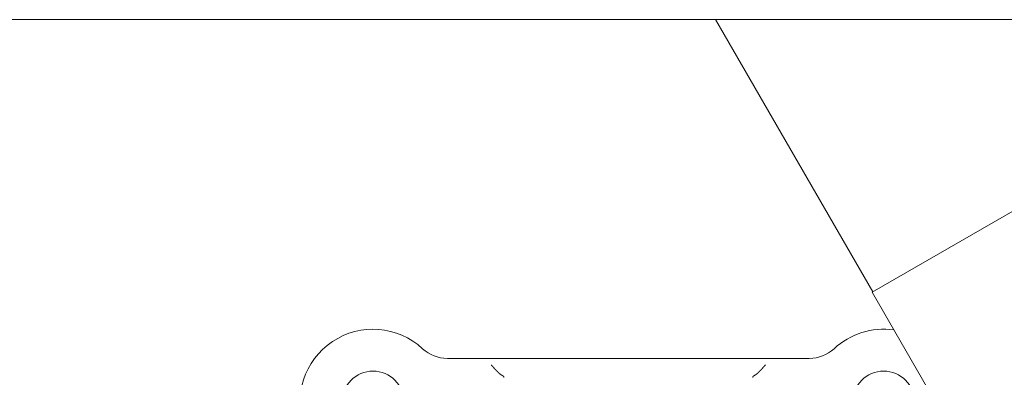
# Model space of a CAD drawing. Header units: metres. Extents: x -167 to 338, y -186 to 508.
# Tile 225 of 256: x 222.8439 to 223.1135, y -185.0072 to -184.9092. Entities that reach past the tile are written whole.
import ezdxf

# ---------------------------------------------------------------- set-up
doc = ezdxf.new("R2010")
doc.units = ezdxf.units.M
doc.header["$MEASUREMENT"] = 0

msp = doc.modelspace()

# ---------------------------------------------------------------- linework, layer by layer
at = {"color": 7, "linetype": 'Continuous', "lineweight": 13}
for p, q in [((223.6716022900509, -184.9091544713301), (222.6260436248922, -184.9091544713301)), ((223.0343805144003, -184.9091544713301), (223.0774531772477, -184.983758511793)), ((223.1542071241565, -184.9394445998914), (223.0772369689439, -184.9838833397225)), ((223.0772369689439, -184.9838833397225), (223.1362380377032, -185.0860761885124)), ((222.960977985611, -185.0020264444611), (223.0600492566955, -185.0020264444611)), ((222.960977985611, -185.0020264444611), (223.0600492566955, -185.0020264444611))]:
    msp.add_line(p, q, dxfattribs=at)
at = {"color": 7, "linetype": 'Continuous', "lineweight": 13, "flags": 128}
for points in [[(222.9759190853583, -185.0066619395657), (222.9759080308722, -185.0066555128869), (222.975896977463, -185.0066490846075), (222.9758859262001, -185.0066426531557), (222.9758748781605, -185.0066362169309), (222.975863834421, -185.0066297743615), (222.9758527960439, -185.0066233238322), (222.9758417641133, -185.0066168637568), (222.9758307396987, -185.0066103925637), (222.9758197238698, -185.0066039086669), (222.9758087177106, -185.0065974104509), (222.9757977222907, -185.0065908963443), (222.9757867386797, -185.0065843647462), (222.9757757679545, -185.0065778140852), (222.9757648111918, -185.0065712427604), (222.9757538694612, -185.0065646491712), (222.9757429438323, -185.006558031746), (222.9757320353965, -185.006551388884), (222.9757211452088, -185.0065447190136), (222.9757102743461, -185.0065380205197), (222.9756994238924, -185.0065312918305), (222.9756885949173, -185.0065245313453), (222.9756777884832, -185.0065177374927), (222.9756670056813, -185.0065109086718), (222.9756562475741, -185.0065040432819), (222.9756455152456, -185.0064971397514), (222.975634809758, -185.0064901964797), (222.9756241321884, -185.0064832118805), (222.9756134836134, -185.0064761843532), (222.9756028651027, -185.0064691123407), (222.9755922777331, -185.0064619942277), (222.9755817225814, -185.0064548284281), (222.9755712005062, -185.0064476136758), (222.9755607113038, -185.0064403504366), (222.9755502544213, -185.0064330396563), (222.9755398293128, -185.0064256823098), (222.9755294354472, -185.0064182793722), (222.9755190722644, -185.0064108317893), (222.9755087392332, -185.0064033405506), (222.9754984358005, -185.0063958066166), (222.9754881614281, -185.0063882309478), (222.9754779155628, -185.006380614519), (222.975467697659, -185.0063729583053), (222.9754575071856, -185.0063652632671), (222.9754473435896, -185.0063575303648), (222.9754372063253, -185.0063497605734), (222.975427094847, -185.0063419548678), (222.9754170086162, -185.006334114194), (222.97540694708, -185.0063262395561), (222.9753969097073, -185.0063183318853), (222.9753868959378, -185.0063103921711), (222.9753769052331, -185.0063024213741), (222.9753669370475, -185.0062944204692), (222.9753569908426, -185.0062863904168), (222.9753470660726, -185.0062783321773), (222.9753371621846, -185.0062702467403), (222.9753272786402, -185.0062621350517), (222.9753174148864, -185.0062539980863), (222.975307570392, -185.0062458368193), (222.9752977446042, -185.006237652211), (222.9752879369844, -185.0062294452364), (222.9752781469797, -185.0062212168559), (222.9752683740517, -185.0062129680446), (222.9752586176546, -185.0062046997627), (222.9752488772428, -185.0061964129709), (222.9752391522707, -185.0061881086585), (222.9752294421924, -185.0061797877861), (222.9752197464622, -185.006171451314), (222.9752100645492, -185.0061631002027), (222.9752003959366, -185.0061547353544), (222.9751907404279, -185.0061463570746), (222.9751810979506, -185.0061379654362), (222.9751714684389, -185.0061295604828), (222.975161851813, -185.0061211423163), (222.9751522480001, -185.0061127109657), (222.9751426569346, -185.0061042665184), (222.9751330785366, -185.0060958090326), (222.9751235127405, -185.0060873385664), (222.9751139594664, -185.0060788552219), (222.9751044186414, -185.0060703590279), (222.9750948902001, -185.0060618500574), (222.9750853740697, -185.0060533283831), (222.9750758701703, -185.0060447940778), (222.9750663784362, -185.0060362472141), (222.9750568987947, -185.0060276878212), (222.9750474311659, -185.006019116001), (222.9750379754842, -185.0060105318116), (222.9750285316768, -185.0060019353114), (222.9750190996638, -185.0059933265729), (222.9750096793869, -185.0059847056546), (222.9750002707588, -185.005976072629), (222.974990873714, -185.005967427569), (222.9749814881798, -185.0059587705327), (222.9749721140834, -185.0059501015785), (222.9749627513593, -185.0059414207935), (222.9749533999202, -185.0059327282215), (222.9749440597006, -185.0059240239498), (222.9749347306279, -185.0059153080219), (222.9749254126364, -185.0059065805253), (222.9749161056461, -185.0058978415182), (222.9749068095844, -185.0058890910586), (222.9748975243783, -185.0058803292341), (222.9748882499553, -185.0058715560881), (222.9748789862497, -185.0058627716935), (222.9748697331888, -185.005853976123), (222.9748604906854, -185.0058451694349), (222.9748512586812, -185.0058363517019), (222.9748420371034, -185.0058275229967), (222.974832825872, -185.005818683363), (222.9748236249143, -185.0058098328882), (222.9748144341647, -185.0058009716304), (222.9748052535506, -185.0057920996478), (222.9747960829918, -185.0057832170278), (222.9747869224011, -185.0057743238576), (222.9747777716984, -185.0057654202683), (222.9747686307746, -185.0057565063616), (222.9747594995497, -185.0057475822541), (222.974750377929, -185.0057386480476), (222.974741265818, -185.0057297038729), (222.9747321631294, -185.0057207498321), (222.9747230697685, -185.0057117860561), (222.9747139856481, -185.0057028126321), (222.9747049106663, -185.0056938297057), (222.9746958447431, -185.0056848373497), (222.9746867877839, -185.0056758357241), (222.9746777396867, -185.0056668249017), (222.9746687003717, -185.005657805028), (222.9746596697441, -185.0056487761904), (222.9746506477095, -185.0056397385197), (222.9746416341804, -185.0056306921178), (222.9746326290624, -185.0056216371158), (222.9746236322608, -185.005612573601), (222.9746146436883, -185.0056035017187), (222.9746056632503, -185.0055944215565), (222.9745966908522, -185.0055853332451), (222.974587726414, -185.0055762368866), (222.9745787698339, -185.0055671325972), (222.9745698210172, -185.0055580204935), (222.9745608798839, -185.0055489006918), (222.9745519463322, -185.005539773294), (222.9745430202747, -185.0055306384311), (222.9745341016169, -185.0055214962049), (222.9745251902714, -185.0055123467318), (222.9745162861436, -185.0055031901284), (222.9745073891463, -185.0054940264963), (222.9744984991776, -185.0054848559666), (222.9744896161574, -185.0054756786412), (222.9744807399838, -185.0054664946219), (222.9744718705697, -185.0054573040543), (222.9744630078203, -185.0054481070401), (222.9744541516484, -185.0054389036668), (222.9744453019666, -185.0054296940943), (222.9744364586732, -185.0054204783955), (222.9744276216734, -185.0054112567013), (222.9744187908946, -185.0054020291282), (222.9744099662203, -185.0053927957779), (222.9744011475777, -185.0053835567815), (222.9743923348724, -185.0053743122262), (222.9743835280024, -185.0053650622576), (222.9743747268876, -185.0053558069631), (222.9743659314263, -185.0053465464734), (222.9743571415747, -185.0053372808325), (222.9743483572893, -185.0053280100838), (222.9743395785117, -185.005318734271), (222.974330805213, -185.0053094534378), (222.9743220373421, -185.0053001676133), (222.9743132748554, -185.0052908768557), (222.9743045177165, -185.0052815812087), (222.9742957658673, -185.0052722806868), (222.9742870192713, -185.0052629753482), (222.9742782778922, -185.0052536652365), (222.9742695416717, -185.0052443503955), (222.9742608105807, -185.0052350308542), (222.9742520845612, -185.0052257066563), (222.9742433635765, -185.0052163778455), (222.9742346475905, -185.0052070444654), (222.9742259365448, -185.005197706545), (222.9742172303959, -185.0051883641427), (222.9742085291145, -185.0051790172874), (222.9741998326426, -185.0051696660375), (222.9741911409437, -185.0051603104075), (222.9741824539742, -185.0051509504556), (222.9741737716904, -185.0051415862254), (222.9741650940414, -185.0051322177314), (222.9741564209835, -185.0051228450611), (222.9741477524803, -185.0051134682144), (222.9741390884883, -185.0051040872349), (222.9741304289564, -185.0050947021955), (222.9741217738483, -185.0050853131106), (222.9741131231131, -185.005075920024), (222.9741044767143, -185.0050665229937), (222.974095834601, -185.0050571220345), (222.9740871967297, -185.0050477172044), (222.9740785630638, -185.0050383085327), (222.9740699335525, -185.0050288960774), (222.9740613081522, -185.0050194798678), (222.974052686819, -185.0050100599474), (222.9740440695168, -185.0050006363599), (222.9740354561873, -185.004991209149), (222.9740268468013, -185.0049817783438), (222.9740182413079, -185.0049723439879), (222.9740096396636, -185.004962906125), (222.9740010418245, -185.0049534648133), (222.9739924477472, -185.0049440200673), (222.9739838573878, -185.0049345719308), (222.9739752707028, -185.0049251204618), (222.9739666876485, -185.0049156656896), (222.9739581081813, -185.0049062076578), (222.9739495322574, -185.0048967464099), (222.973940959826, -185.0048872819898), (222.9739323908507, -185.0048778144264), (222.9739238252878, -185.0048683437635), (222.9739152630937, -185.0048588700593), (222.9739067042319, -185.0048493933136), (222.9738981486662, -185.0048399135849), (222.9738895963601, -185.0048304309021), (222.9738810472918, -185.0048209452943), (222.9738725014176, -185.0048114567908), (222.9738639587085, -185.0048019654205), (222.9738554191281, -185.0047924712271), (222.9738468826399, -185.0047829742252), (222.9738383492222, -185.0047734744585), (222.9738298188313, -185.0047639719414), (222.9738212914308, -185.0047544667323), (222.9738127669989, -185.0047449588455), (222.9738042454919, -185.0047354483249), (222.9737957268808, -185.004725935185), (222.9737872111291, -185.0047164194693), (222.9737786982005, -185.0047069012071), (222.9737701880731, -185.0046973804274), (222.9737616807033, -185.0046878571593), (222.973753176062, -185.0046783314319), (222.9737446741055, -185.0046688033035), (222.9737361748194, -185.004659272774), (222.9737276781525, -185.0046497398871), (222.9737191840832, -185.0046402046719), (222.9737106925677, -185.004630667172), (222.973702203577, -185.0046211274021), (222.9736937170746, -185.0046115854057), (222.9736852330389, -185.0046020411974), (222.9736767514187, -185.0045924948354), (222.9736682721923, -185.0045829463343), (222.9736597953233, -185.0045733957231), (222.9736513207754, -185.0045638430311), (222.9736428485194, -185.0045542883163), (222.9736343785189, -185.0045447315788), (222.9736259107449, -185.0045351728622), (222.9736174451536, -185.0045256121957), (222.9736089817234, -185.0045160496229), (222.9736005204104, -185.0045064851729), (222.9735920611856, -185.0044969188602), (222.9735836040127, -185.0044873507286), (222.9735751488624, -185.0044777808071), (222.9735666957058, -185.0044682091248), (222.9735582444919, -185.0044586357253), (222.9735497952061, -185.0044490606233), (222.9735413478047, -185.0044394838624), (222.9735329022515, -185.0044299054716), (222.9735244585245, -185.0044203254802), (222.9735160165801, -185.0044107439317), (222.9735075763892, -185.0044011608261), (222.9734991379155, -185.0043915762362), (222.9734907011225, -185.0043819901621), (222.9734822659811, -185.0043724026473), (222.9734738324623, -185.0043628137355), (222.9734654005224, -185.0043532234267), (222.9734569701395, -185.0043436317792), (222.97344854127, -185.004334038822), (222.9734401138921, -185.0043244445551), (222.973431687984, -185.0043148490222), (222.9734232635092, -185.0043052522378), (222.9734148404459, -185.0042956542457), (222.9734064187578, -185.0042860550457), (222.9733979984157, -185.0042764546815), (222.9733895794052, -185.0042668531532), (222.9733811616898, -185.004257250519), (222.9733727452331, -185.0042476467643), (222.9733643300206, -185.0042380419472), (222.9733559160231, -185.0042284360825), (222.9733475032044, -185.0042188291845), (222.9733390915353, -185.0042092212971), (222.973330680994, -185.0041996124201), (222.9733222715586, -185.0041900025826), (222.9733138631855, -185.0041803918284), (222.9733054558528, -185.004170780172), (222.9732970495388, -185.0041611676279), (222.9732886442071, -185.0041515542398), (222.9732802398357, -185.0041419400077), (222.9732718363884, -185.0041323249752), (222.9732634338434, -185.0041227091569), (222.9732550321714, -185.0041130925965), (222.9732466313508, -185.0041034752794), (222.9732382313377, -185.0040938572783), (222.9732298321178, -185.0040842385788), (222.9732214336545, -185.0040746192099), (222.9732130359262, -185.0040649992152), (222.9732046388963, -185.0040553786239), (222.9731962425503, -185.0040457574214), (222.9731878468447, -185.0040361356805), (222.9731794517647, -185.0040265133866), (222.9731710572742, -185.0040168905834), (222.9731626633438, -185.0040072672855), (222.9731542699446, -185.0039976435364), (222.9731458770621, -185.0039880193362), (222.9731374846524, -185.0039783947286), (222.9731290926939, -185.0039687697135), (222.9731207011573, -185.0039591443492), (222.9731123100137, -185.0039495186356), (222.9731039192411, -185.0039398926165), (222.9730955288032, -185.0039302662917), (222.973087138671, -185.0039206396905), (222.9730787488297, -185.0039110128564), (222.9730703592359, -185.0039013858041), (222.9730619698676, -185.003891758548), (222.9730535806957, -185.0038821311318), (222.9730451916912, -185.0038725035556), (222.9730368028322, -185.0038628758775), (222.9730284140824, -185.003853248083), (222.9730200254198, -185.0038436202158), (222.9730116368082, -185.0038339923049), (222.973003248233, -185.0038243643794)], [(222.9759190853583, -185.0066619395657), (222.9759080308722, -185.0066555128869), (222.975896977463, -185.0066490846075), (222.9758859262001, -185.0066426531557), (222.9758748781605, -185.0066362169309), (222.975863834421, -185.0066297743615), (222.9758527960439, -185.0066233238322), (222.9758417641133, -185.0066168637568), (222.9758307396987, -185.0066103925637), (222.9758197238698, -185.0066039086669), (222.9758087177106, -185.0065974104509), (222.9757977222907, -185.0065908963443), (222.9757867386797, -185.0065843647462), (222.9757757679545, -185.0065778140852), (222.9757648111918, -185.0065712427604), (222.9757538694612, -185.0065646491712), (222.9757429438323, -185.006558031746), (222.9757320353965, -185.006551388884), (222.9757211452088, -185.0065447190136), (222.9757102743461, -185.0065380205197), (222.9756994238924, -185.0065312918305), (222.9756885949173, -185.0065245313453), (222.9756777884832, -185.0065177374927), (222.9756670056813, -185.0065109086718), (222.9756562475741, -185.0065040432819), (222.9756455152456, -185.0064971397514), (222.975634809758, -185.0064901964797), (222.9756241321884, -185.0064832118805), (222.9756134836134, -185.0064761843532), (222.9756028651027, -185.0064691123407), (222.9755922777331, -185.0064619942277), (222.9755817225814, -185.0064548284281), (222.9755712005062, -185.0064476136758), (222.9755607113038, -185.0064403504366), (222.9755502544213, -185.0064330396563), (222.9755398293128, -185.0064256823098), (222.9755294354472, -185.0064182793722), (222.9755190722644, -185.0064108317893), (222.9755087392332, -185.0064033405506), (222.9754984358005, -185.0063958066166), (222.9754881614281, -185.0063882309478), (222.9754779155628, -185.006380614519), (222.975467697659, -185.0063729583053), (222.9754575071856, -185.0063652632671), (222.9754473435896, -185.0063575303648), (222.9754372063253, -185.0063497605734), (222.975427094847, -185.0063419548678), (222.9754170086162, -185.006334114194), (222.97540694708, -185.0063262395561), (222.9753969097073, -185.0063183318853), (222.9753868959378, -185.0063103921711), (222.9753769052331, -185.0063024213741), (222.9753669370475, -185.0062944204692), (222.9753569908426, -185.0062863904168), (222.9753470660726, -185.0062783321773), (222.9753371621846, -185.0062702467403), (222.9753272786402, -185.0062621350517), (222.9753174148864, -185.0062539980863), (222.975307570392, -185.0062458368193), (222.9752977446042, -185.006237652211), (222.9752879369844, -185.0062294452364), (222.9752781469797, -185.0062212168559), (222.9752683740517, -185.0062129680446), (222.9752586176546, -185.0062046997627), (222.9752488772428, -185.0061964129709), (222.9752391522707, -185.0061881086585), (222.9752294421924, -185.0061797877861), (222.9752197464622, -185.006171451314), (222.9752100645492, -185.0061631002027), (222.9752003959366, -185.0061547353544), (222.9751907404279, -185.0061463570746), (222.9751810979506, -185.0061379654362), (222.9751714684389, -185.0061295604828), (222.975161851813, -185.0061211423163), (222.9751522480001, -185.0061127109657), (222.9751426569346, -185.0061042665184), (222.9751330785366, -185.0060958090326), (222.9751235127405, -185.0060873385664), (222.9751139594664, -185.0060788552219), (222.9751044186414, -185.0060703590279), (222.9750948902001, -185.0060618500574), (222.9750853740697, -185.0060533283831), (222.9750758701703, -185.0060447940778), (222.9750663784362, -185.0060362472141), (222.9750568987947, -185.0060276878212), (222.9750474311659, -185.006019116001), (222.9750379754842, -185.0060105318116), (222.9750285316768, -185.0060019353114), (222.9750190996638, -185.0059933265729), (222.9750096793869, -185.0059847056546), (222.9750002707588, -185.005976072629), (222.974990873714, -185.005967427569), (222.9749814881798, -185.0059587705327), (222.9749721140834, -185.0059501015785), (222.9749627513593, -185.0059414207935), (222.9749533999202, -185.0059327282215), (222.9749440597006, -185.0059240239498), (222.9749347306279, -185.0059153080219), (222.9749254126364, -185.0059065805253), (222.9749161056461, -185.0058978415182), (222.9749068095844, -185.0058890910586), (222.9748975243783, -185.0058803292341), (222.9748882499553, -185.0058715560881), (222.9748789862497, -185.0058627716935), (222.9748697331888, -185.005853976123), (222.9748604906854, -185.0058451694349), (222.9748512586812, -185.0058363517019), (222.9748420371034, -185.0058275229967), (222.974832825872, -185.005818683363), (222.9748236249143, -185.0058098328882), (222.9748144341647, -185.0058009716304), (222.9748052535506, -185.0057920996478), (222.9747960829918, -185.0057832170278), (222.9747869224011, -185.0057743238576), (222.9747777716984, -185.0057654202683), (222.9747686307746, -185.0057565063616), (222.9747594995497, -185.0057475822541), (222.974750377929, -185.0057386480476), (222.974741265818, -185.0057297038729), (222.9747321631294, -185.0057207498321), (222.9747230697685, -185.0057117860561), (222.9747139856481, -185.0057028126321), (222.9747049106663, -185.0056938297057), (222.9746958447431, -185.0056848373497), (222.9746867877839, -185.0056758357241), (222.9746777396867, -185.0056668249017), (222.9746687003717, -185.005657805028), (222.9746596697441, -185.0056487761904), (222.9746506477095, -185.0056397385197), (222.9746416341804, -185.0056306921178), (222.9746326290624, -185.0056216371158), (222.9746236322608, -185.005612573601), (222.9746146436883, -185.0056035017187), (222.9746056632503, -185.0055944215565), (222.9745966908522, -185.0055853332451), (222.974587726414, -185.0055762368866), (222.9745787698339, -185.0055671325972), (222.9745698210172, -185.0055580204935), (222.9745608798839, -185.0055489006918), (222.9745519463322, -185.005539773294), (222.9745430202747, -185.0055306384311), (222.9745341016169, -185.0055214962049), (222.9745251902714, -185.0055123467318), (222.9745162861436, -185.0055031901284), (222.9745073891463, -185.0054940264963), (222.9744984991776, -185.0054848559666), (222.9744896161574, -185.0054756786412), (222.9744807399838, -185.0054664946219), (222.9744718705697, -185.0054573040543), (222.9744630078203, -185.0054481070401), (222.9744541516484, -185.0054389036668), (222.9744453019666, -185.0054296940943), (222.9744364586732, -185.0054204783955), (222.9744276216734, -185.0054112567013), (222.9744187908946, -185.0054020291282), (222.9744099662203, -185.0053927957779), (222.9744011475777, -185.0053835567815), (222.9743923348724, -185.0053743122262), (222.9743835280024, -185.0053650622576), (222.9743747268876, -185.0053558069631), (222.9743659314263, -185.0053465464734), (222.9743571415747, -185.0053372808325), (222.9743483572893, -185.0053280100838), (222.9743395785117, -185.005318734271), (222.974330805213, -185.0053094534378), (222.9743220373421, -185.0053001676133), (222.9743132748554, -185.0052908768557), (222.9743045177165, -185.0052815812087), (222.9742957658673, -185.0052722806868), (222.9742870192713, -185.0052629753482), (222.9742782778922, -185.0052536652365), (222.9742695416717, -185.0052443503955), (222.9742608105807, -185.0052350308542), (222.9742520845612, -185.0052257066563), (222.9742433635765, -185.0052163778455), (222.9742346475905, -185.0052070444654), (222.9742259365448, -185.005197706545), (222.9742172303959, -185.0051883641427), (222.9742085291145, -185.0051790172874), (222.9741998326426, -185.0051696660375), (222.9741911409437, -185.0051603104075), (222.9741824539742, -185.0051509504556), (222.9741737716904, -185.0051415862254), (222.9741650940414, -185.0051322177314), (222.9741564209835, -185.0051228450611), (222.9741477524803, -185.0051134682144), (222.9741390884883, -185.0051040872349), (222.9741304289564, -185.0050947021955), (222.9741217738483, -185.0050853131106), (222.9741131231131, -185.005075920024), (222.9741044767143, -185.0050665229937), (222.974095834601, -185.0050571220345), (222.9740871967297, -185.0050477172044), (222.9740785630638, -185.0050383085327), (222.9740699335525, -185.0050288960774), (222.9740613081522, -185.0050194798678), (222.974052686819, -185.0050100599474), (222.9740440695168, -185.0050006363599), (222.9740354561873, -185.004991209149), (222.9740268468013, -185.0049817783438), (222.9740182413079, -185.0049723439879), (222.9740096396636, -185.004962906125), (222.9740010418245, -185.0049534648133), (222.9739924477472, -185.0049440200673), (222.9739838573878, -185.0049345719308), (222.9739752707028, -185.0049251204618), (222.9739666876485, -185.0049156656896), (222.9739581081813, -185.0049062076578), (222.9739495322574, -185.0048967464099), (222.973940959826, -185.0048872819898), (222.9739323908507, -185.0048778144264), (222.9739238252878, -185.0048683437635), (222.9739152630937, -185.0048588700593), (222.9739067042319, -185.0048493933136), (222.9738981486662, -185.0048399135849), (222.9738895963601, -185.0048304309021), (222.9738810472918, -185.0048209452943), (222.9738725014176, -185.0048114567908), (222.9738639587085, -185.0048019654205), (222.9738554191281, -185.0047924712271), (222.9738468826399, -185.0047829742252), (222.9738383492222, -185.0047734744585), (222.9738298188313, -185.0047639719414), (222.9738212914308, -185.0047544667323), (222.9738127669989, -185.0047449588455), (222.9738042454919, -185.0047354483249), (222.9737957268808, -185.004725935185), (222.9737872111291, -185.0047164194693), (222.9737786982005, -185.0047069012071), (222.9737701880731, -185.0046973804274), (222.9737616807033, -185.0046878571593), (222.973753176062, -185.0046783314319), (222.9737446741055, -185.0046688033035), (222.9737361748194, -185.004659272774), (222.9737276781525, -185.0046497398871), (222.9737191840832, -185.0046402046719), (222.9737106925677, -185.004630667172), (222.973702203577, -185.0046211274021), (222.9736937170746, -185.0046115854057), (222.9736852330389, -185.0046020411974), (222.9736767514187, -185.0045924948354), (222.9736682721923, -185.0045829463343), (222.9736597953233, -185.0045733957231), (222.9736513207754, -185.0045638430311), (222.9736428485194, -185.0045542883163), (222.9736343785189, -185.0045447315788), (222.9736259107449, -185.0045351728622), (222.9736174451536, -185.0045256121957), (222.9736089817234, -185.0045160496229), (222.9736005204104, -185.0045064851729), (222.9735920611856, -185.0044969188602), (222.9735836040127, -185.0044873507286), (222.9735751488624, -185.0044777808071), (222.9735666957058, -185.0044682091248), (222.9735582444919, -185.0044586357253), (222.9735497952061, -185.0044490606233), (222.9735413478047, -185.0044394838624), (222.9735329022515, -185.0044299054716), (222.9735244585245, -185.0044203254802), (222.9735160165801, -185.0044107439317), (222.9735075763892, -185.0044011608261), (222.9734991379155, -185.0043915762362), (222.9734907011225, -185.0043819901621), (222.9734822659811, -185.0043724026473), (222.9734738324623, -185.0043628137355), (222.9734654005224, -185.0043532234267), (222.9734569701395, -185.0043436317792), (222.97344854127, -185.004334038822), (222.9734401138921, -185.0043244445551), (222.973431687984, -185.0043148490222), (222.9734232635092, -185.0043052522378), (222.9734148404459, -185.0042956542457), (222.9734064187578, -185.0042860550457), (222.9733979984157, -185.0042764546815), (222.9733895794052, -185.0042668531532), (222.9733811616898, -185.004257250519), (222.9733727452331, -185.0042476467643), (222.9733643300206, -185.0042380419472), (222.9733559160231, -185.0042284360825), (222.9733475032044, -185.0042188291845), (222.9733390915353, -185.0042092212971), (222.973330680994, -185.0041996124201), (222.9733222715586, -185.0041900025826), (222.9733138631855, -185.0041803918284), (222.9733054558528, -185.004170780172), (222.9732970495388, -185.0041611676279), (222.9732886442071, -185.0041515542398), (222.9732802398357, -185.0041419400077), (222.9732718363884, -185.0041323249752), (222.9732634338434, -185.0041227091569), (222.9732550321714, -185.0041130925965), (222.9732466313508, -185.0041034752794), (222.9732382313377, -185.0040938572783), (222.9732298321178, -185.0040842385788), (222.9732214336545, -185.0040746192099), (222.9732130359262, -185.0040649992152), (222.9732046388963, -185.0040553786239), (222.9731962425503, -185.0040457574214), (222.9731878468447, -185.0040361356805), (222.9731794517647, -185.0040265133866), (222.9731710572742, -185.0040168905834), (222.9731626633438, -185.0040072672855), (222.9731542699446, -185.0039976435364), (222.9731458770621, -185.0039880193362), (222.9731374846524, -185.0039783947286), (222.9731290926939, -185.0039687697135), (222.9731207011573, -185.0039591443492), (222.9731123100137, -185.0039495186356), (222.9731039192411, -185.0039398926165), (222.9730955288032, -185.0039302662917), (222.973087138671, -185.0039206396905), (222.9730787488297, -185.0039110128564), (222.9730703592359, -185.0039013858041), (222.9730619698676, -185.003891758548), (222.9730535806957, -185.0038821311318), (222.9730451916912, -185.0038725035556), (222.9730368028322, -185.0038628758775), (222.9730284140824, -185.003853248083), (222.9730200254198, -185.0038436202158), (222.9730116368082, -185.0038339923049), (222.973003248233, -185.0038243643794)], [(223.0480239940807, -185.0038243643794), (223.0480156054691, -185.003833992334), (223.0480072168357, -185.003843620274), (223.0479988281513, -185.0038532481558), (223.0479904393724, -185.0038628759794), (223.0479820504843, -185.0038725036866), (223.0479736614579, -185.0038821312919), (223.0479652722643, -185.0038917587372), (223.0479568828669, -185.0039013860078), (223.0479484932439, -185.0039110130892), (223.0479401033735, -185.0039206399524), (223.0479317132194, -185.0039302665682), (223.0479233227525, -185.0039398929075), (223.0479149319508, -185.0039495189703), (223.0479065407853, -185.0039591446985), (223.0478981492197, -185.0039687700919), (223.047889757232, -185.0039783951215), (223.0478813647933, -185.0039880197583), (223.0478729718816, -185.003997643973), (223.0478645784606, -185.0040072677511), (223.0478561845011, -185.0040168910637), (223.0478477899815, -185.004026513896), (223.0478393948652, -185.0040361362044), (223.0478309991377, -185.0040457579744), (223.0478226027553, -185.0040553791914), (223.0478142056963, -185.0040649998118), (223.0478058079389, -185.004074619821), (223.0477974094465, -185.00408423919), (223.0477890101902, -185.0040938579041), (223.047780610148, -185.0041034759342), (223.047772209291, -185.0041130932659), (223.0477638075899, -185.0041227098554), (223.0477554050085, -185.0041323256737), (223.0477470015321, -185.0041419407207), (223.0477385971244, -185.0041515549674), (223.0477301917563, -185.00416116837), (223.0477217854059, -185.0041707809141), (223.0477133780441, -185.0041803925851), (223.0477049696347, -185.0041900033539), (223.0476965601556, -185.0041996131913), (223.0476881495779, -185.0042092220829), (223.0476797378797, -185.0042188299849), (223.0476713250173, -185.0042284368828), (223.0476629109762, -185.0042380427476), (223.0476544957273, -185.0042476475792), (223.0476460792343, -185.0042572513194), (223.0476376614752, -185.0042668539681), (223.0476292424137, -185.0042764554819), (223.0476208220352, -185.0042860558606), (223.0476124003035, -185.004295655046), (223.0476039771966, -185.0043052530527), (223.0475955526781, -185.0043148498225), (223.047587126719, -185.0043244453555), (223.0475786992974, -185.0043340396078), (223.0475702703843, -185.004343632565), (223.0475618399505, -185.004353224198), (223.0475534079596, -185.0043628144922), (223.0475449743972, -185.0043724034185), (223.0475365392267, -185.0043819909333), (223.0475281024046, -185.004391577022), (223.0475196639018, -185.004401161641), (223.0475112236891, -185.0044107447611), (223.0475027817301, -185.0044203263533), (223.0474943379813, -185.0044299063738), (223.0474858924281, -185.0044394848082), (223.0474774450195, -185.0044490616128), (223.0474689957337, -185.0044586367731), (223.047460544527, -185.0044682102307), (223.0474520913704, -185.0044777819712), (223.0474436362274, -185.004487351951), (223.047435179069, -185.0044969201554), (223.0474267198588, -185.0045064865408), (223.0474182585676, -185.0045160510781), (223.0474097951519, -185.0045256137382), (223.0474013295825, -185.0045351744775), (223.047392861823, -185.0045447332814), (223.0473843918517, -185.0045542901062), (223.0473759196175, -185.0045638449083), (223.0473674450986, -185.0045733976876), (223.0473589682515, -185.0045829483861), (223.0473504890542, -185.0045924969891), (223.0473420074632, -185.0046020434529), (223.0473335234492, -185.0046115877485), (223.047325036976, -185.0046211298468), (223.0473165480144, -185.0046306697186), (223.0473080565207, -185.0046402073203), (223.0472995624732, -185.0046497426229), (223.0472910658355, -185.0046592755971), (223.0472825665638, -185.0046688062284), (223.0472740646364, -185.0046783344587), (223.0472655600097, -185.0046878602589), (223.0472570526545, -185.0046973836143), (223.0472485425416, -185.0047069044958), (223.0472400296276, -185.0047164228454), (223.0472315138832, -185.0047259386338), (223.0472229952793, -185.0047354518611), (223.0472144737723, -185.004744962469), (223.0472059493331, -185.0047544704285), (223.0471974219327, -185.0047639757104), (223.0471888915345, -185.0047734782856), (223.0471803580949, -185.0047829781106), (223.0471718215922, -185.0047924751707), (223.0471632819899, -185.0048019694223), (223.047154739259, -185.0048114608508), (223.0471461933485, -185.004820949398), (223.0471376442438, -185.0048304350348), (223.047129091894, -185.0048399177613), (223.0471205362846, -185.0048493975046), (223.0471119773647, -185.0048588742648), (223.0471034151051, -185.0048683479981), (223.047094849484, -185.004877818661), (223.0470862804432, -185.004887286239), (223.0470777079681, -185.0048967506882), (223.0470691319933, -185.0049062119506), (223.0470605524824, -185.0049156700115), (223.047051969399, -185.0049251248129), (223.0470433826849, -185.0049345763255), (223.0470347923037, -185.0049440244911), (223.0470261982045, -185.0049534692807), (223.0470176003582, -185.0049629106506), (223.0470089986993, -185.0049723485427), (223.0470003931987, -185.0049817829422), (223.0469917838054, -185.0049912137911), (223.0469831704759, -185.0050006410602), (223.0469745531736, -185.0050100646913), (223.0469659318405, -185.0050194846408), (223.0469573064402, -185.0050289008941), (223.0469486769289, -185.0050383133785), (223.0469400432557, -185.0050477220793), (223.0469314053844, -185.0050571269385), (223.0469227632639, -185.0050665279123), (223.0469141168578, -185.0050759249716), (223.0469054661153, -185.0050853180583), (223.0468968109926, -185.0050947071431), (223.0468881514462, -185.0051040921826), (223.046879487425, -185.0051134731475), (223.0468708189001, -185.0051228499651), (223.0468621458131, -185.0051322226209), (223.0468534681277, -185.0051415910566), (223.0468447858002, -185.0051509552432), (223.0468360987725, -185.0051603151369), (223.0468274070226, -185.0051696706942), (223.0468187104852, -185.0051790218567), (223.0468100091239, -185.0051883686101), (223.0468013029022, -185.005197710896), (223.0467925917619, -185.0052070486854), (223.0467838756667, -185.00521638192), (223.0467751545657, -185.0052257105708), (223.0467664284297, -185.0052350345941), (223.0467576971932, -185.0052443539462), (223.0467489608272, -185.005253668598), (223.046740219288, -185.0052629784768), (223.0467314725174, -185.005272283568), (223.0467227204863, -185.005281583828), (223.0467139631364, -185.0052908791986), (223.0467052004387, -185.0053001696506), (223.046696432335, -185.0053094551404), (223.0466876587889, -185.0053187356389), (223.0466788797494, -185.0053280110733), (223.0466700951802, -185.0053372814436), (223.0466613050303, -185.0053465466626), (223.0466525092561, -185.0053558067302), (223.0466437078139, -185.0053650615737), (223.0466349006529, -185.0053743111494), (223.0466260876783, -185.0053835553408), (223.0466172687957, -185.0053927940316), (223.0466084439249, -185.00540202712), (223.0465996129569, -185.0054112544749), (223.0465907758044, -185.005420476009), (223.0465819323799, -185.0054296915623), (223.046573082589, -185.005438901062), (223.0465642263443, -185.0054481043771), (223.0465553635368, -185.0054573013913), (223.0465464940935, -185.005466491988), (223.0465376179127, -185.005475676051), (223.0465287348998, -185.0054848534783), (223.0465198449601, -185.0054940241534), (223.0465109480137, -185.0055031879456), (223.0465020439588, -185.0055123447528), (223.0464931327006, -185.0055214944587), (223.0464842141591, -185.0055306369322), (223.0464752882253, -185.0055397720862), (223.0464663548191, -185.0055488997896), (223.0464574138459, -185.0055580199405), (223.0464484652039, -185.005567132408), (223.0464395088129, -185.0055762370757), (223.0464305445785, -185.0055853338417), (223.0464215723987, -185.0055944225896), (223.0464125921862, -185.005603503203), (223.0464036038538, -185.0056125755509), (223.0463946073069, -185.005621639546), (223.0463856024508, -185.0056306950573), (223.0463765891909, -185.005639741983), (223.04636756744, -185.0056487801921), (223.0463585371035, -185.0056578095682), (223.0463494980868, -185.0056668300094), (223.0463404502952, -185.0056758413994), (223.0463313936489, -185.005684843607), (223.0463223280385, -185.0056938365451), (223.0463132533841, -185.0057028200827), (223.0463041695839, -185.0057117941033), (223.0462950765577, -185.0057207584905), (223.0462859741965, -185.0057297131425), (223.0462768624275, -185.0057386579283), (223.0462677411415, -185.005747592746), (223.0462586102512, -185.0057565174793), (223.0462494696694, -185.0057654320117), (223.0462403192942, -185.0057743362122), (223.0462311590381, -185.0057832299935), (223.0462219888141, -185.0057921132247), (223.0462128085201, -185.0058009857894), (223.0462036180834, -185.0058098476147), (223.0461944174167, -185.0058186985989), (223.0461852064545, -185.0058275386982), (223.0461759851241, -185.0058363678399), (223.0461667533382, -185.0058451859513), (223.0461575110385, -185.0058539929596), (223.0461482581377, -185.005862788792), (223.0461389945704, -185.0058715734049), (223.0461297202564, -185.0058803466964), (223.0461204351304, -185.0058891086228), (223.0461111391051, -185.0058978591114), (223.0461018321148, -185.0059065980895), (223.0460925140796, -185.0059153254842), (223.0460831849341, -185.0059240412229), (223.0460738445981, -185.0059327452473), (223.0460644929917, -185.0059414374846), (223.0460551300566, -185.0059501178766), (223.0460457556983, -185.0059587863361), (223.0460363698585, -185.0059674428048), (223.0460269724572, -185.00597608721), (223.0460175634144, -185.0059847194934), (223.0460081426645, -185.0059933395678), (223.0459987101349, -185.0060019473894), (223.0459892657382, -185.0060105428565), (223.0459798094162, -185.0060191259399), (223.0459703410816, -185.0060276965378), (223.0459608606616, -185.0060362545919), (223.0459513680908, -185.0060448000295), (223.045941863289, -185.0060533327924), (223.0459323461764, -185.0060618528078), (223.0459228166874, -185.0060703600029), (223.0459132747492, -185.0060788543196), (223.0459037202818, -185.0060873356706), (223.0458941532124, -185.0060958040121), (223.0458845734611, -185.0061042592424), (223.0458749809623, -185.0061127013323), (223.0458653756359, -185.00612113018), (223.0458557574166, -185.0061295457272), (223.0458461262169, -185.0061379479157), (223.0458364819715, -185.0061463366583), (223.0458268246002, -185.0061547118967), (223.0458171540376, -185.0061630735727), (223.0458074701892, -185.0061714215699), (223.0457977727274, -185.0061797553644), (223.0457880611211, -185.0061880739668), (223.045778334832, -185.006196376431), (223.045768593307, -185.0062046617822), (223.045758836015, -185.0062129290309), (223.0457490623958, -185.0062211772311), (223.0457392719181, -185.0062294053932), (223.0457294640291, -185.0062376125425), (223.0457196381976, -185.0062457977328), (223.0457097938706, -185.0062539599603), (223.0456999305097, -185.006262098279), (223.0456900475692, -185.0062702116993), (223.0456801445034, -185.0062782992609), (223.0456702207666, -185.0062863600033), (223.0456602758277, -185.0062943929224), (223.0456503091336, -185.0063023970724), (223.0456403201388, -185.0063103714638), (223.045630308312, -185.006318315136), (223.0456202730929, -185.0063262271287), (223.0456102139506, -185.0063341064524), (223.0456001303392, -185.0063419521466), (223.0455900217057, -185.0063497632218), (223.0455798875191, -185.0063575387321), (223.0455697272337, -185.006365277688), (223.0455595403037, -185.0063729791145), (223.0455493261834, -185.0063806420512), (223.0455390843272, -185.0063882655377), (223.0455288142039, -185.0063958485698), (223.0455185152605, -185.0064033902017), (223.0455081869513, -185.0064108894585), (223.045497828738, -185.0064183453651), (223.0454874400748, -185.0064257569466), (223.045477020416, -185.0064331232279), (223.0454665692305, -185.0064404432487), (223.045456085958, -185.006447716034), (223.0454455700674, -185.0064549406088), (223.0454350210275, -185.0064621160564), (223.0454244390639, -185.0064692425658), (223.0454138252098, -185.0064763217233), (223.0454031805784, -185.0064833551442), (223.0453925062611, -185.0064903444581), (223.0453818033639, -185.0064972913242), (223.045371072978, -185.0065041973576), (223.0453603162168, -185.0065110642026), (223.0453495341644, -185.0065178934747), (223.0453387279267, -185.006524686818), (223.0453278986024, -185.0065314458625), (223.0453170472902, -185.0065381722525), (223.0453061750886, -185.0065448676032), (223.0452952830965, -185.0065515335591), (223.0452843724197, -185.0065581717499), (223.0452734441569, -185.0065647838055), (223.0452624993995, -185.0065713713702), (223.0452515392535, -185.0065779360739), (223.0452405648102, -185.0065844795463), (223.0452295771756, -185.0065910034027), (223.0452185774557, -185.0065975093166), (223.0452075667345, -185.0066039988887), (223.0451965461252, -185.0066104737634), (223.0451855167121, -185.0066169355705), (223.0451744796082, -185.0066233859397), (223.0451634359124, -185.0066298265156), (223.0451523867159, -185.0066362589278), (223.0451413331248, -185.0066426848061), (223.0451302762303, -185.0066491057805), (223.0451192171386, -185.0066555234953), (223.0451081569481, -185.0066619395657)], [(223.0480239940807, -185.0038243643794), (223.0480156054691, -185.003833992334), (223.0480072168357, -185.003843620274), (223.0479988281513, -185.0038532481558), (223.0479904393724, -185.0038628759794), (223.0479820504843, -185.0038725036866), (223.0479736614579, -185.0038821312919), (223.0479652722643, -185.0038917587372), (223.0479568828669, -185.0039013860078), (223.0479484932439, -185.0039110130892), (223.0479401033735, -185.0039206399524), (223.0479317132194, -185.0039302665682), (223.0479233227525, -185.0039398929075), (223.0479149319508, -185.0039495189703), (223.0479065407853, -185.0039591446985), (223.0478981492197, -185.0039687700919), (223.047889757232, -185.0039783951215), (223.0478813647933, -185.0039880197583), (223.0478729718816, -185.003997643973), (223.0478645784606, -185.0040072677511), (223.0478561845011, -185.0040168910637), (223.0478477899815, -185.004026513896), (223.0478393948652, -185.0040361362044), (223.0478309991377, -185.0040457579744), (223.0478226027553, -185.0040553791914), (223.0478142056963, -185.0040649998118), (223.0478058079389, -185.004074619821), (223.0477974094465, -185.00408423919), (223.0477890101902, -185.0040938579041), (223.047780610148, -185.0041034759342), (223.047772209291, -185.0041130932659), (223.0477638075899, -185.0041227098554), (223.0477554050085, -185.0041323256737), (223.0477470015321, -185.0041419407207), (223.0477385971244, -185.0041515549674), (223.0477301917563, -185.00416116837), (223.0477217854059, -185.0041707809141), (223.0477133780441, -185.0041803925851), (223.0477049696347, -185.0041900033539), (223.0476965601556, -185.0041996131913), (223.0476881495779, -185.0042092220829), (223.0476797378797, -185.0042188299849), (223.0476713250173, -185.0042284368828), (223.0476629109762, -185.0042380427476), (223.0476544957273, -185.0042476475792), (223.0476460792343, -185.0042572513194), (223.0476376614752, -185.0042668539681), (223.0476292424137, -185.0042764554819), (223.0476208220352, -185.0042860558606), (223.0476124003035, -185.004295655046), (223.0476039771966, -185.0043052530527), (223.0475955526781, -185.0043148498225), (223.047587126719, -185.0043244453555), (223.0475786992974, -185.0043340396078), (223.0475702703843, -185.004343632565), (223.0475618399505, -185.004353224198), (223.0475534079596, -185.0043628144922), (223.0475449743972, -185.0043724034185), (223.0475365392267, -185.0043819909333), (223.0475281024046, -185.004391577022), (223.0475196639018, -185.004401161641), (223.0475112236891, -185.0044107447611), (223.0475027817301, -185.0044203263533), (223.0474943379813, -185.0044299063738), (223.0474858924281, -185.0044394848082), (223.0474774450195, -185.0044490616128), (223.0474689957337, -185.0044586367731), (223.047460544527, -185.0044682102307), (223.0474520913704, -185.0044777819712), (223.0474436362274, -185.004487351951), (223.047435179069, -185.0044969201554), (223.0474267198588, -185.0045064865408), (223.0474182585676, -185.0045160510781), (223.0474097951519, -185.0045256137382), (223.0474013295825, -185.0045351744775), (223.047392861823, -185.0045447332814), (223.0473843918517, -185.0045542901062), (223.0473759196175, -185.0045638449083), (223.0473674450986, -185.0045733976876), (223.0473589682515, -185.0045829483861), (223.0473504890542, -185.0045924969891), (223.0473420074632, -185.0046020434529), (223.0473335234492, -185.0046115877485), (223.047325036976, -185.0046211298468), (223.0473165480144, -185.0046306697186), (223.0473080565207, -185.0046402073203), (223.0472995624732, -185.0046497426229), (223.0472910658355, -185.0046592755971), (223.0472825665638, -185.0046688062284), (223.0472740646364, -185.0046783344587), (223.0472655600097, -185.0046878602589), (223.0472570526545, -185.0046973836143), (223.0472485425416, -185.0047069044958), (223.0472400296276, -185.0047164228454), (223.0472315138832, -185.0047259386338), (223.0472229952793, -185.0047354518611), (223.0472144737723, -185.004744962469), (223.0472059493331, -185.0047544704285), (223.0471974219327, -185.0047639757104), (223.0471888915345, -185.0047734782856), (223.0471803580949, -185.0047829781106), (223.0471718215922, -185.0047924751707), (223.0471632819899, -185.0048019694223), (223.047154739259, -185.0048114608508), (223.0471461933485, -185.004820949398), (223.0471376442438, -185.0048304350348), (223.047129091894, -185.0048399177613), (223.0471205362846, -185.0048493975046), (223.0471119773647, -185.0048588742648), (223.0471034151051, -185.0048683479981), (223.047094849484, -185.004877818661), (223.0470862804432, -185.004887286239), (223.0470777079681, -185.0048967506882), (223.0470691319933, -185.0049062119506), (223.0470605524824, -185.0049156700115), (223.047051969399, -185.0049251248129), (223.0470433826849, -185.0049345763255), (223.0470347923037, -185.0049440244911), (223.0470261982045, -185.0049534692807), (223.0470176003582, -185.0049629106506), (223.0470089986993, -185.0049723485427), (223.0470003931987, -185.0049817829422), (223.0469917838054, -185.0049912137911), (223.0469831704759, -185.0050006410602), (223.0469745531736, -185.0050100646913), (223.0469659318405, -185.0050194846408), (223.0469573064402, -185.0050289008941), (223.0469486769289, -185.0050383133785), (223.0469400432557, -185.0050477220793), (223.0469314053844, -185.0050571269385), (223.0469227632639, -185.0050665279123), (223.0469141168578, -185.0050759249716), (223.0469054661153, -185.0050853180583), (223.0468968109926, -185.0050947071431), (223.0468881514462, -185.0051040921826), (223.046879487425, -185.0051134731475), (223.0468708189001, -185.0051228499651), (223.0468621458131, -185.0051322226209), (223.0468534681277, -185.0051415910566), (223.0468447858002, -185.0051509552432), (223.0468360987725, -185.0051603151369), (223.0468274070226, -185.0051696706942), (223.0468187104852, -185.0051790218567), (223.0468100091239, -185.0051883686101), (223.0468013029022, -185.005197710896), (223.0467925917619, -185.0052070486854), (223.0467838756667, -185.00521638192), (223.0467751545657, -185.0052257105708), (223.0467664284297, -185.0052350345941), (223.0467576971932, -185.0052443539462), (223.0467489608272, -185.005253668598), (223.046740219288, -185.0052629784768), (223.0467314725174, -185.005272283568), (223.0467227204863, -185.005281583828), (223.0467139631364, -185.0052908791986), (223.0467052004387, -185.0053001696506), (223.046696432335, -185.0053094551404), (223.0466876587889, -185.0053187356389), (223.0466788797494, -185.0053280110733), (223.0466700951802, -185.0053372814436), (223.0466613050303, -185.0053465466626), (223.0466525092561, -185.0053558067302), (223.0466437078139, -185.0053650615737), (223.0466349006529, -185.0053743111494), (223.0466260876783, -185.0053835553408), (223.0466172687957, -185.0053927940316), (223.0466084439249, -185.00540202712), (223.0465996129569, -185.0054112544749), (223.0465907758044, -185.005420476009), (223.0465819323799, -185.0054296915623), (223.046573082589, -185.005438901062), (223.0465642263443, -185.0054481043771), (223.0465553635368, -185.0054573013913), (223.0465464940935, -185.005466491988), (223.0465376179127, -185.005475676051), (223.0465287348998, -185.0054848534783), (223.0465198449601, -185.0054940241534), (223.0465109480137, -185.0055031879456), (223.0465020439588, -185.0055123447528), (223.0464931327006, -185.0055214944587), (223.0464842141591, -185.0055306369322), (223.0464752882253, -185.0055397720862), (223.0464663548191, -185.0055488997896), (223.0464574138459, -185.0055580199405), (223.0464484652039, -185.005567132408), (223.0464395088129, -185.0055762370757), (223.0464305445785, -185.0055853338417), (223.0464215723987, -185.0055944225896), (223.0464125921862, -185.005603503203), (223.0464036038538, -185.0056125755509), (223.0463946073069, -185.005621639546), (223.0463856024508, -185.0056306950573), (223.0463765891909, -185.005639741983), (223.04636756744, -185.0056487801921), (223.0463585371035, -185.0056578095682), (223.0463494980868, -185.0056668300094), (223.0463404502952, -185.0056758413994), (223.0463313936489, -185.005684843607), (223.0463223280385, -185.0056938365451), (223.0463132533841, -185.0057028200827), (223.0463041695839, -185.0057117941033), (223.0462950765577, -185.0057207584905), (223.0462859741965, -185.0057297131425), (223.0462768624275, -185.0057386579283), (223.0462677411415, -185.005747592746), (223.0462586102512, -185.0057565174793), (223.0462494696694, -185.0057654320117), (223.0462403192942, -185.0057743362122), (223.0462311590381, -185.0057832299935), (223.0462219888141, -185.0057921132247), (223.0462128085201, -185.0058009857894), (223.0462036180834, -185.0058098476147), (223.0461944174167, -185.0058186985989), (223.0461852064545, -185.0058275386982), (223.0461759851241, -185.0058363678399), (223.0461667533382, -185.0058451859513), (223.0461575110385, -185.0058539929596), (223.0461482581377, -185.005862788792), (223.0461389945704, -185.0058715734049), (223.0461297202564, -185.0058803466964), (223.0461204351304, -185.0058891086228), (223.0461111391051, -185.0058978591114), (223.0461018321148, -185.0059065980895), (223.0460925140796, -185.0059153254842), (223.0460831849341, -185.0059240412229), (223.0460738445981, -185.0059327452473), (223.0460644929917, -185.0059414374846), (223.0460551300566, -185.0059501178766), (223.0460457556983, -185.0059587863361), (223.0460363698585, -185.0059674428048), (223.0460269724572, -185.00597608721), (223.0460175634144, -185.0059847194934), (223.0460081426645, -185.0059933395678), (223.0459987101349, -185.0060019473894), (223.0459892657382, -185.0060105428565), (223.0459798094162, -185.0060191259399), (223.0459703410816, -185.0060276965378), (223.0459608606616, -185.0060362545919), (223.0459513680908, -185.0060448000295), (223.045941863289, -185.0060533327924), (223.0459323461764, -185.0060618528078), (223.0459228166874, -185.0060703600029), (223.0459132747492, -185.0060788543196), (223.0459037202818, -185.0060873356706), (223.0458941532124, -185.0060958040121), (223.0458845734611, -185.0061042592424), (223.0458749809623, -185.0061127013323), (223.0458653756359, -185.00612113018), (223.0458557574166, -185.0061295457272), (223.0458461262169, -185.0061379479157), (223.0458364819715, -185.0061463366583), (223.0458268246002, -185.0061547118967), (223.0458171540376, -185.0061630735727), (223.0458074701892, -185.0061714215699), (223.0457977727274, -185.0061797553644), (223.0457880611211, -185.0061880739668), (223.045778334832, -185.006196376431), (223.045768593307, -185.0062046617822), (223.045758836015, -185.0062129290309), (223.0457490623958, -185.0062211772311), (223.0457392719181, -185.0062294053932), (223.0457294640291, -185.0062376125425), (223.0457196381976, -185.0062457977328), (223.0457097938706, -185.0062539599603), (223.0456999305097, -185.006262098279), (223.0456900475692, -185.0062702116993), (223.0456801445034, -185.0062782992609), (223.0456702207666, -185.0062863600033), (223.0456602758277, -185.0062943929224), (223.0456503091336, -185.0063023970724), (223.0456403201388, -185.0063103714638), (223.045630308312, -185.006318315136), (223.0456202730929, -185.0063262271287), (223.0456102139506, -185.0063341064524), (223.0456001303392, -185.0063419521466), (223.0455900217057, -185.0063497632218), (223.0455798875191, -185.0063575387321), (223.0455697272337, -185.006365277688), (223.0455595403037, -185.0063729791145), (223.0455493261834, -185.0063806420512), (223.0455390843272, -185.0063882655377), (223.0455288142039, -185.0063958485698), (223.0455185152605, -185.0064033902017), (223.0455081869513, -185.0064108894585), (223.045497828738, -185.0064183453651), (223.0454874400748, -185.0064257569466), (223.045477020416, -185.0064331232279), (223.0454665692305, -185.0064404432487), (223.045456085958, -185.006447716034), (223.0454455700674, -185.0064549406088), (223.0454350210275, -185.0064621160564), (223.0454244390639, -185.0064692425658), (223.0454138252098, -185.0064763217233), (223.0454031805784, -185.0064833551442), (223.0453925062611, -185.0064903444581), (223.0453818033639, -185.0064972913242), (223.045371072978, -185.0065041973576), (223.0453603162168, -185.0065110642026), (223.0453495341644, -185.0065178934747), (223.0453387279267, -185.006524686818), (223.0453278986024, -185.0065314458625), (223.0453170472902, -185.0065381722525), (223.0453061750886, -185.0065448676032), (223.0452952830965, -185.0065515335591), (223.0452843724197, -185.0065581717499), (223.0452734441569, -185.0065647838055), (223.0452624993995, -185.0065713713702), (223.0452515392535, -185.0065779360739), (223.0452405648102, -185.0065844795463), (223.0452295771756, -185.0065910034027), (223.0452185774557, -185.0065975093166), (223.0452075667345, -185.0066039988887), (223.0451965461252, -185.0066104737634), (223.0451855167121, -185.0066169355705), (223.0451744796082, -185.0066233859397), (223.0451634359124, -185.0066298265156), (223.0451523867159, -185.0066362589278), (223.0451413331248, -185.0066426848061), (223.0451302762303, -185.0066491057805), (223.0451192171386, -185.0066555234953), (223.0451081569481, -185.0066619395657)], [(222.9759190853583, -185.0066619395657), (222.9759285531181, -185.0066672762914), (222.9759380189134, -185.0066726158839), (222.975947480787, -185.0066779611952), (222.9759569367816, -185.0066833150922), (222.97596638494, -185.006688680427), (222.9759758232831, -185.0066940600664), (222.9759852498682, -185.0066994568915), (222.975994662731, -185.0067048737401), (222.9760040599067, -185.0067103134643), (222.976013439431, -185.0067157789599), (222.9760227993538, -185.0067212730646), (222.9760321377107, -185.0067267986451), (222.9760414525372, -185.0067323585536), (222.976050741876, -185.0067379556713), (222.9760600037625, -185.0067435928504), (222.976069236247, -185.0067492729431), (222.9760784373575, -185.0067549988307), (222.9760876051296, -185.0067607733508), (222.9760967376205, -185.0067665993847), (222.9761058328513, -185.0067724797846), (222.976114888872, -185.0067784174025), (222.976123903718, -185.0067844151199), (222.9761328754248, -185.0067904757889), (222.9761418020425, -185.0067966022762), (222.9761506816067, -185.0068027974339), (222.9761595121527, -185.0068090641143), (222.976168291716, -185.0068154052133), (222.9761770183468, -185.0068218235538), (222.9761856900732, -185.0068283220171), (222.9761943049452, -185.00683490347), (222.9762028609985, -185.0068415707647), (222.9762113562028, -185.0068483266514), (222.9762197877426, -185.0068551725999), (222.9762281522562, -185.0068621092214), (222.9762364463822, -185.0068691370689), (222.9762446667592, -185.0068762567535), (222.9762528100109, -185.0068834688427), (222.976260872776, -185.0068907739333), (222.976268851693, -185.0068981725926), (222.9762767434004, -185.0069056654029), (222.9762845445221, -185.0069132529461), (222.9762922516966, -185.0069209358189), (222.9762998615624, -185.0069287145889), (222.9763073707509, -185.0069365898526), (222.9763147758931, -185.0069445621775), (222.9763220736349, -185.0069526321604), (222.9763292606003, -185.0069608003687), (222.9763363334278, -185.006969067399), (222.9763432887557, -185.006977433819), (222.9763501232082, -185.0069859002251), (222.9763568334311, -185.0069944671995), (222.9763634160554, -185.0070031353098), (222.9763698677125, -185.007011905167), (222.9763761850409, -185.0070207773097), (222.976382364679, -185.0070297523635), (222.9763884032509, -185.0070388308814), (222.9763942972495, -185.0070480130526), (222.9764000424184, -185.0070572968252), (222.9764056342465, -185.0070666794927), (222.9764110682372, -185.0070761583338), (222.9764163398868, -185.0070857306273), (222.9764214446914, -185.0070953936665), (222.9764263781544, -185.0071051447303), (222.9764311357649, -185.0071149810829), (222.9764357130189, -185.0071249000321), (222.9764401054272, -185.0071348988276), (222.9764443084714, -185.0071449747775), (222.9764483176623, -185.0071551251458), (222.9764521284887, -185.007165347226), (222.9764557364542, -185.0071756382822), (222.9764591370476, -185.0071859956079), (222.9764623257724, -185.0071964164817), (222.9764652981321, -185.0072068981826), (222.9764680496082, -185.0072174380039)], [(223.0445592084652, -185.0072174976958), (223.0445619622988, -185.0072069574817), (223.0445649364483, -185.0071964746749), (223.0445681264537, -185.0071860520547), (223.0445715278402, -185.0071756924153), (223.0445751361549, -185.0071653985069), (223.0445789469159, -185.0071551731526), (223.0445829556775, -185.0071450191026), (223.0445871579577, -185.007134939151), (223.0445915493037, -185.0071249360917), (223.0445961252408, -185.0071150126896), (223.0446008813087, -185.0071051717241), (223.0446058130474, -185.0070954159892), (223.0446109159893, -185.0070857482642), (223.0446161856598, -185.0070761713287), (223.044621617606, -185.0070666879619), (223.0446272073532, -185.007057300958), (223.0446329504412, -185.0070480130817), (223.0446388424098, -185.007038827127), (223.0446448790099, -185.0070297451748), (223.044651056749, -185.0070207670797), (223.0446573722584, -185.0070118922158), (223.0446638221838, -185.0070031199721), (223.0446704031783, -185.0069944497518), (223.0446771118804, -185.0069858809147), (223.044683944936, -185.0069774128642), (223.0446908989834, -185.0069690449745), (223.0446979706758, -185.0069607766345), (223.0447051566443, -185.0069526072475), (223.0447124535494, -185.0069445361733), (223.0447198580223, -185.0069365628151), (223.0447273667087, -185.0069286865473), (223.0447349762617, -185.0069209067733), (223.0447426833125, -185.0069132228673), (223.0447504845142, -185.0069056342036), (223.0447583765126, -185.0068981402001), (223.0447663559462, -185.0068907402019), (223.0447744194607, -185.0068834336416), (223.0447825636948, -185.0068762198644), (223.0447907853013, -185.0068690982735), (223.0447990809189, -185.0068620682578), (223.0448074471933, -185.0068551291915), (223.0448158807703, -185.0068482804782), (223.0448243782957, -185.0068415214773), (223.0448329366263, -185.0068348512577), (223.0448415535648, -185.0068282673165), (223.0448502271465, -185.0068217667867), (223.0448589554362, -185.0068153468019), (223.044867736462, -185.006809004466), (223.0448765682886, -185.0068027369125), (223.0448854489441, -185.0067965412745), (223.0448943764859, -185.0067904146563), (223.044903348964, -185.0067843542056), (223.0449123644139, -185.0067783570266), (223.0449214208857, -185.0067724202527), (223.0449305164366, -185.0067665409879), (223.0449396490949, -185.0067607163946), (223.0449488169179, -185.0067549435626), (223.0449580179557, -185.0067492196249), (223.0449672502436, -185.006743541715), (223.0449765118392, -185.0067379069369), (223.0449858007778, -185.0067323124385), (223.0449951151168, -185.0067267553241), (223.0450044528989, -185.0067212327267), (223.0450138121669, -185.0067157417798), (223.0450231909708, -185.0067102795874), (223.0450325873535, -185.0067048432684), (223.0450419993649, -185.0066994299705), (223.0450514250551, -185.0066940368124), (223.0450608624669, -185.0066886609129), (223.0450703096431, -185.0066832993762), (223.0450797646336, -185.0066779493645), (223.0450892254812, -185.0066726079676), (223.045098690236, -185.0066672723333), (223.0451081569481, -185.0066619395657)], [(223.0445592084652, -185.0072174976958), (223.0445619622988, -185.0072069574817), (223.0445649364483, -185.0071964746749), (223.0445681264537, -185.0071860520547), (223.0445715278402, -185.0071756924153), (223.0445751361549, -185.0071653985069), (223.0445789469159, -185.0071551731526), (223.0445829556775, -185.0071450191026), (223.0445871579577, -185.007134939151), (223.0445915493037, -185.0071249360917), (223.0445961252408, -185.0071150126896), (223.0446008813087, -185.0071051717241), (223.0446058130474, -185.0070954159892), (223.0446109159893, -185.0070857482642), (223.0446161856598, -185.0070761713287), (223.044621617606, -185.0070666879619), (223.0446272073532, -185.007057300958), (223.0446329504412, -185.0070480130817), (223.0446388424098, -185.007038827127), (223.0446448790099, -185.0070297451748), (223.044651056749, -185.0070207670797), (223.0446573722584, -185.0070118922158), (223.0446638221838, -185.0070031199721), (223.0446704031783, -185.0069944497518), (223.0446771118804, -185.0069858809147), (223.044683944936, -185.0069774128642), (223.0446908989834, -185.0069690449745), (223.0446979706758, -185.0069607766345), (223.0447051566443, -185.0069526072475), (223.0447124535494, -185.0069445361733), (223.0447198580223, -185.0069365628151), (223.0447273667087, -185.0069286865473), (223.0447349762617, -185.0069209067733), (223.0447426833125, -185.0069132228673), (223.0447504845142, -185.0069056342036), (223.0447583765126, -185.0068981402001), (223.0447663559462, -185.0068907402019), (223.0447744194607, -185.0068834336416), (223.0447825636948, -185.0068762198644), (223.0447907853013, -185.0068690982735), (223.0447990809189, -185.0068620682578), (223.0448074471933, -185.0068551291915), (223.0448158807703, -185.0068482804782), (223.0448243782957, -185.0068415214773), (223.0448329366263, -185.0068348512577), (223.0448415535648, -185.0068282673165), (223.0448502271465, -185.0068217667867), (223.0448589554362, -185.0068153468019), (223.044867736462, -185.006809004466), (223.0448765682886, -185.0068027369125), (223.0448854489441, -185.0067965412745), (223.0448943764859, -185.0067904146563), (223.044903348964, -185.0067843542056), (223.0449123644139, -185.0067783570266), (223.0449214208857, -185.0067724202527), (223.0449305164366, -185.0067665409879), (223.0449396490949, -185.0067607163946), (223.0449488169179, -185.0067549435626), (223.0449580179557, -185.0067492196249), (223.0449672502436, -185.006743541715), (223.0449765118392, -185.0067379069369), (223.0449858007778, -185.0067323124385), (223.0449951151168, -185.0067267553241), (223.0450044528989, -185.0067212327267), (223.0450138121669, -185.0067157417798), (223.0450231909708, -185.0067102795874), (223.0450325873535, -185.0067048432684), (223.0450419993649, -185.0066994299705), (223.0450514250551, -185.0066940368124), (223.0450608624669, -185.0066886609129), (223.0450703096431, -185.0066832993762), (223.0450797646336, -185.0066779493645), (223.0450892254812, -185.0066726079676), (223.045098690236, -185.0066672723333), (223.0451081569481, -185.0066619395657)]]:
    msp.add_lwpolyline(points, dxfattribs=at)
at = {"color": 7, "linetype": 'Continuous', "lineweight": 13}
for centre in [(222.9406099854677, -185.0140099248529), (222.9406099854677, -185.0140099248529), (223.0804172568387, -185.0140099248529), (223.0804172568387, -185.0140099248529)]:
    msp.add_circle(centre, 0.008488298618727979, dxfattribs=at)
for centre, radius, start, end in [((222.940609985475, -185.0140099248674), 0.01997246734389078, 47.16657197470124, 200.6303533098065), ((222.940609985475, -185.0140099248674), 0.01997246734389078, 47.16657197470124, 200.6303533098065), ((223.0804172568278, -185.0140099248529), 0.01997246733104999, 81.95337330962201, 132.833428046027), ((223.0804172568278, -185.0140099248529), 0.01997246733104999, 81.95337330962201, 132.833428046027), ((222.9609779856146, -184.9920402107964), 0.009986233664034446, 227.1665718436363, 270), ((222.9609779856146, -184.9920402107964), 0.009986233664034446, 227.1665718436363, 270), ((223.0600492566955, -184.992040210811), 0.009986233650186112, 270, 312.8334281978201)]:
    msp.add_arc(centre, radius, start, end, dxfattribs=at)

doc.saveas('drawing.dxf')
